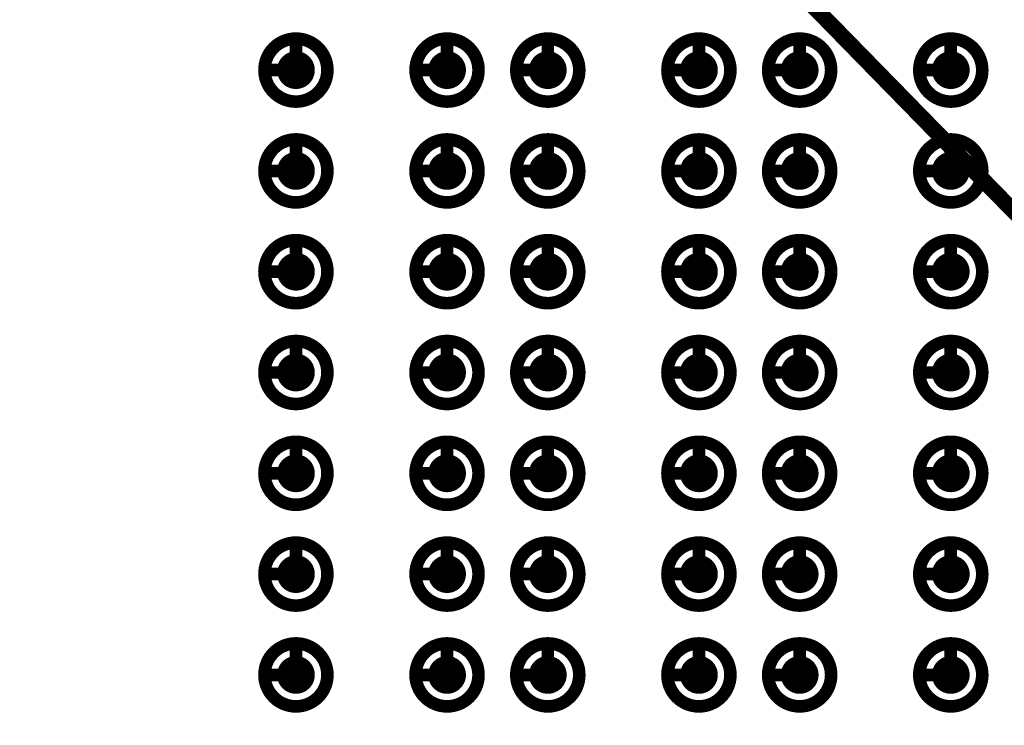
# Model space of a CAD drawing. Header units: millimetres. Extents: x 62 to 363, y 42 to 391.
# Tile 151 of 216: x 309.4 to 317.22, y 107.8 to 113.4. Entities that reach past the tile are written whole.
import ezdxf

# ---------------------------------------------------------------- set-up
doc = ezdxf.new("R2010")
doc.units = ezdxf.units.MM
doc.layers.add('Mechanical8', color=56, linetype='Continuous')
doc.layers.add('PadHoleLayer', color=156, linetype='Continuous')

# ---------------------------------------------------------------- blocks, each defined once
blk = doc.blocks.new('SAMTEC_SEAM8_40_S02_0_S_10_2_GP_K_HP_1862')
at = {"layer": 'Mechanical8'}
for points, const_width in [([(4.65, 4.6, 1), (4.15, 4.6, 1)], 0.1), ([(4.375, 4.85, 1), (4.425, 4.85, 1)], 0.05), ([(5.45, 4.6, 1), (4.95, 4.6, 1)], 0.1), ([(5.175, 4.85, 1), (5.225, 4.85, 1)], 0.05), ([(6.25, 4.6, 1), (5.75, 4.6, 1)], 0.1), ([(5.975, 4.85, 1), (6.025, 4.85, 1)], 0.05), ([(7.05, 4.6, 1), (6.55, 4.6, 1)], 0.1), ([(6.775, 4.85, 1), (6.825, 4.85, 1)], 0.05), ([(7.85, 4.6, 1), (7.35, 4.6, 1)], 0.1), ([(7.575, 4.85, 1), (7.625, 4.85, 1)], 0.05), ([(8.65, 4.6, 1), (8.15, 4.6, 1)], 0.1), ([(8.375, 4.85, 1), (8.425, 4.85, 1)], 0.05), ([(9.45, 4.6, 1), (8.95, 4.6, 1)], 0.1), ([(9.175, 4.85, 1), (9.225, 4.85, 1)], 0.05), ([(4.125, 4.6, 1), (4.175, 4.6, 1)], 0.05), ([(4.375, 4.6, 1), (4.425, 4.6, 1)], 0.05), ([(4.375, 4.6, 1), (4.425, 4.6, 1)], 0.05), ([(4.625, 4.6, 1), (4.675, 4.6, 1)], 0.05), ([(4.625, 4.6, 1), (4.675, 4.6, 1)], 0.05), ([(4.925, 4.6, 1), (4.975, 4.6, 1)], 0.05), ([(5.175, 4.6, 1), (5.225, 4.6, 1)], 0.05), ([(5.175, 4.6, 1), (5.225, 4.6, 1)], 0.05), ([(5.425, 4.6, 1), (5.475, 4.6, 1)], 0.05), ([(5.425, 4.6, 1), (5.475, 4.6, 1)], 0.05), ([(5.725, 4.6, 1), (5.775, 4.6, 1)], 0.05), ([(5.975, 4.6, 1), (6.025, 4.6, 1)], 0.05), ([(5.975, 4.6, 1), (6.025, 4.6, 1)], 0.05), ([(6.225, 4.6, 1), (6.275, 4.6, 1)], 0.05), ([(6.225, 4.6, 1), (6.275, 4.6, 1)], 0.05), ([(6.525, 4.6, 1), (6.575, 4.6, 1)], 0.05), ([(6.775, 4.6, 1), (6.825, 4.6, 1)], 0.05), ([(6.775, 4.6, 1), (6.825, 4.6, 1)], 0.05), ([(7.025, 4.6, 1), (7.075, 4.6, 1)], 0.05), ([(7.025, 4.6, 1), (7.075, 4.6, 1)], 0.05), ([(7.325, 4.6, 1), (7.375, 4.6, 1)], 0.05), ([(7.575, 4.6, 1), (7.625, 4.6, 1)], 0.05), ([(7.575, 4.6, 1), (7.625, 4.6, 1)], 0.05), ([(7.825, 4.6, 1), (7.875, 4.6, 1)], 0.05), ([(7.825, 4.6, 1), (7.875, 4.6, 1)], 0.05), ([(8.125, 4.6, 1), (8.175, 4.6, 1)], 0.05), ([(8.375, 4.6, 1), (8.425, 4.6, 1)], 0.05), ([(8.375, 4.6, 1), (8.425, 4.6, 1)], 0.05), ([(8.625, 4.6, 1), (8.675, 4.6, 1)], 0.05), ([(8.625, 4.6, 1), (8.675, 4.6, 1)], 0.05), ([(8.925, 4.6, 1), (8.975, 4.6, 1)], 0.05), ([(9.175, 4.6, 1), (9.225, 4.6, 1)], 0.05), ([(9.175, 4.6, 1), (9.225, 4.6, 1)], 0.05), ([(9.425, 4.6, 1), (9.475, 4.6, 1)], 0.05), ([(9.425, 4.6, 1), (9.475, 4.6, 1)], 0.05), ([(4.65, 3.4, 1), (4.15, 3.4, 1)], 0.1), ([(4.375, 3.65, 1), (4.425, 3.65, 1)], 0.05), ([(5.45, 3.4, 1), (4.95, 3.4, 1)], 0.1), ([(5.175, 3.65, 1), (5.225, 3.65, 1)], 0.05), ([(6.25, 3.4, 1), (5.75, 3.4, 1)], 0.1), ([(5.975, 3.65, 1), (6.025, 3.65, 1)], 0.05), ([(7.05, 3.4, 1), (6.55, 3.4, 1)], 0.1), ([(6.775, 3.65, 1), (6.825, 3.65, 1)], 0.05), ([(7.85, 3.4, 1), (7.35, 3.4, 1)], 0.1), ([(7.575, 3.65, 1), (7.625, 3.65, 1)], 0.05), ([(8.65, 3.4, 1), (8.15, 3.4, 1)], 0.1), ([(8.375, 3.65, 1), (8.425, 3.65, 1)], 0.05), ([(9.45, 3.4, 1), (8.95, 3.4, 1)], 0.1), ([(9.175, 3.65, 1), (9.225, 3.65, 1)], 0.05), ([(4.125, 3.4, 1), (4.175, 3.4, 1)], 0.05), ([(4.375, 3.4, 1), (4.425, 3.4, 1)], 0.05), ([(4.375, 3.4, 1), (4.425, 3.4, 1)], 0.05), ([(4.625, 3.4, 1), (4.675, 3.4, 1)], 0.05), ([(4.625, 3.4, 1), (4.675, 3.4, 1)], 0.05), ([(4.925, 3.4, 1), (4.975, 3.4, 1)], 0.05), ([(5.175, 3.4, 1), (5.225, 3.4, 1)], 0.05), ([(5.175, 3.4, 1), (5.225, 3.4, 1)], 0.05), ([(5.425, 3.4, 1), (5.475, 3.4, 1)], 0.05), ([(5.425, 3.4, 1), (5.475, 3.4, 1)], 0.05), ([(5.725, 3.4, 1), (5.775, 3.4, 1)], 0.05), ([(5.975, 3.4, 1), (6.025, 3.4, 1)], 0.05), ([(5.975, 3.4, 1), (6.025, 3.4, 1)], 0.05), ([(6.225, 3.4, 1), (6.275, 3.4, 1)], 0.05), ([(6.225, 3.4, 1), (6.275, 3.4, 1)], 0.05), ([(6.525, 3.4, 1), (6.575, 3.4, 1)], 0.05), ([(6.775, 3.4, 1), (6.825, 3.4, 1)], 0.05), ([(6.775, 3.4, 1), (6.825, 3.4, 1)], 0.05), ([(7.025, 3.4, 1), (7.075, 3.4, 1)], 0.05), ([(7.025, 3.4, 1), (7.075, 3.4, 1)], 0.05), ([(7.325, 3.4, 1), (7.375, 3.4, 1)], 0.05), ([(7.575, 3.4, 1), (7.625, 3.4, 1)], 0.05), ([(7.575, 3.4, 1), (7.625, 3.4, 1)], 0.05), ([(7.825, 3.4, 1), (7.875, 3.4, 1)], 0.05), ([(7.825, 3.4, 1), (7.875, 3.4, 1)], 0.05), ([(8.125, 3.4, 1), (8.175, 3.4, 1)], 0.05), ([(8.375, 3.4, 1), (8.425, 3.4, 1)], 0.05), ([(8.375, 3.4, 1), (8.425, 3.4, 1)], 0.05), ([(8.625, 3.4, 1), (8.675, 3.4, 1)], 0.05), ([(8.625, 3.4, 1), (8.675, 3.4, 1)], 0.05), ([(8.925, 3.4, 1), (8.975, 3.4, 1)], 0.05), ([(9.175, 3.4, 1), (9.225, 3.4, 1)], 0.05), ([(9.175, 3.4, 1), (9.225, 3.4, 1)], 0.05), ([(9.425, 3.4, 1), (9.475, 3.4, 1)], 0.05), ([(9.425, 3.4, 1), (9.475, 3.4, 1)], 0.05), ([(4.65, 2.6, 1), (4.15, 2.6, 1)], 0.1), ([(4.375, 2.85, 1), (4.425, 2.85, 1)], 0.05), ([(5.45, 2.6, 1), (4.95, 2.6, 1)], 0.1), ([(5.175, 2.85, 1), (5.225, 2.85, 1)], 0.05), ([(6.25, 2.6, 1), (5.75, 2.6, 1)], 0.1), ([(5.975, 2.85, 1), (6.025, 2.85, 1)], 0.05), ([(7.05, 2.6, 1), (6.55, 2.6, 1)], 0.1), ([(6.775, 2.85, 1), (6.825, 2.85, 1)], 0.05), ([(7.85, 2.6, 1), (7.35, 2.6, 1)], 0.1), ([(7.575, 2.85, 1), (7.625, 2.85, 1)], 0.05), ([(8.65, 2.6, 1), (8.15, 2.6, 1)], 0.1), ([(8.375, 2.85, 1), (8.425, 2.85, 1)], 0.05), ([(9.45, 2.6, 1), (8.95, 2.6, 1)], 0.1), ([(9.175, 2.85, 1), (9.225, 2.85, 1)], 0.05), ([(4.125, 2.6, 1), (4.175, 2.6, 1)], 0.05), ([(4.375, 2.6, 1), (4.425, 2.6, 1)], 0.05), ([(4.375, 2.6, 1), (4.425, 2.6, 1)], 0.05), ([(4.625, 2.6, 1), (4.675, 2.6, 1)], 0.05), ([(4.625, 2.6, 1), (4.675, 2.6, 1)], 0.05), ([(4.925, 2.6, 1), (4.975, 2.6, 1)], 0.05), ([(5.175, 2.6, 1), (5.225, 2.6, 1)], 0.05), ([(5.175, 2.6, 1), (5.225, 2.6, 1)], 0.05), ([(5.425, 2.6, 1), (5.475, 2.6, 1)], 0.05), ([(5.425, 2.6, 1), (5.475, 2.6, 1)], 0.05), ([(5.725, 2.6, 1), (5.775, 2.6, 1)], 0.05), ([(5.975, 2.6, 1), (6.025, 2.6, 1)], 0.05), ([(5.975, 2.6, 1), (6.025, 2.6, 1)], 0.05), ([(6.225, 2.6, 1), (6.275, 2.6, 1)], 0.05), ([(6.225, 2.6, 1), (6.275, 2.6, 1)], 0.05), ([(6.525, 2.6, 1), (6.575, 2.6, 1)], 0.05), ([(6.775, 2.6, 1), (6.825, 2.6, 1)], 0.05), ([(6.775, 2.6, 1), (6.825, 2.6, 1)], 0.05), ([(7.025, 2.6, 1), (7.075, 2.6, 1)], 0.05), ([(7.025, 2.6, 1), (7.075, 2.6, 1)], 0.05), ([(7.325, 2.6, 1), (7.375, 2.6, 1)], 0.05), ([(7.575, 2.6, 1), (7.625, 2.6, 1)], 0.05), ([(7.575, 2.6, 1), (7.625, 2.6, 1)], 0.05), ([(7.825, 2.6, 1), (7.875, 2.6, 1)], 0.05), ([(7.825, 2.6, 1), (7.875, 2.6, 1)], 0.05), ([(8.125, 2.6, 1), (8.175, 2.6, 1)], 0.05), ([(8.375, 2.6, 1), (8.425, 2.6, 1)], 0.05), ([(8.375, 2.6, 1), (8.425, 2.6, 1)], 0.05), ([(8.625, 2.6, 1), (8.675, 2.6, 1)], 0.05), ([(8.625, 2.6, 1), (8.675, 2.6, 1)], 0.05), ([(8.925, 2.6, 1), (8.975, 2.6, 1)], 0.05), ([(9.175, 2.6, 1), (9.225, 2.6, 1)], 0.05), ([(9.175, 2.6, 1), (9.225, 2.6, 1)], 0.05), ([(9.425, 2.6, 1), (9.475, 2.6, 1)], 0.05), ([(9.425, 2.6, 1), (9.475, 2.6, 1)], 0.05), ([(4.65, 1.4, 1), (4.15, 1.4, 1)], 0.1), ([(4.375, 1.65, 1), (4.425, 1.65, 1)], 0.05), ([(5.45, 1.4, 1), (4.95, 1.4, 1)], 0.1), ([(5.175, 1.65, 1), (5.225, 1.65, 1)], 0.05), ([(6.25, 1.4, 1), (5.75, 1.4, 1)], 0.1), ([(5.975, 1.65, 1), (6.025, 1.65, 1)], 0.05), ([(7.05, 1.4, 1), (6.55, 1.4, 1)], 0.1), ([(6.775, 1.65, 1), (6.825, 1.65, 1)], 0.05), ([(7.85, 1.4, 1), (7.35, 1.4, 1)], 0.1), ([(7.575, 1.65, 1), (7.625, 1.65, 1)], 0.05), ([(8.65, 1.4, 1), (8.15, 1.4, 1)], 0.1), ([(8.375, 1.65, 1), (8.425, 1.65, 1)], 0.05), ([(9.45, 1.4, 1), (8.95, 1.4, 1)], 0.1), ([(9.175, 1.65, 1), (9.225, 1.65, 1)], 0.05), ([(4.125, 1.4, 1), (4.175, 1.4, 1)], 0.05), ([(4.375, 1.4, 1), (4.425, 1.4, 1)], 0.05), ([(4.375, 1.4, 1), (4.425, 1.4, 1)], 0.05), ([(4.625, 1.4, 1), (4.675, 1.4, 1)], 0.05), ([(4.625, 1.4, 1), (4.675, 1.4, 1)], 0.05), ([(4.925, 1.4, 1), (4.975, 1.4, 1)], 0.05), ([(5.175, 1.4, 1), (5.225, 1.4, 1)], 0.05), ([(5.175, 1.4, 1), (5.225, 1.4, 1)], 0.05), ([(5.425, 1.4, 1), (5.475, 1.4, 1)], 0.05), ([(5.425, 1.4, 1), (5.475, 1.4, 1)], 0.05), ([(5.725, 1.4, 1), (5.775, 1.4, 1)], 0.05), ([(5.975, 1.4, 1), (6.025, 1.4, 1)], 0.05), ([(5.975, 1.4, 1), (6.025, 1.4, 1)], 0.05), ([(6.225, 1.4, 1), (6.275, 1.4, 1)], 0.05), ([(6.225, 1.4, 1), (6.275, 1.4, 1)], 0.05), ([(6.525, 1.4, 1), (6.575, 1.4, 1)], 0.05), ([(6.775, 1.4, 1), (6.825, 1.4, 1)], 0.05), ([(6.775, 1.4, 1), (6.825, 1.4, 1)], 0.05), ([(7.025, 1.4, 1), (7.075, 1.4, 1)], 0.05), ([(7.025, 1.4, 1), (7.075, 1.4, 1)], 0.05), ([(7.325, 1.4, 1), (7.375, 1.4, 1)], 0.05), ([(7.575, 1.4, 1), (7.625, 1.4, 1)], 0.05), ([(7.575, 1.4, 1), (7.625, 1.4, 1)], 0.05), ([(7.825, 1.4, 1), (7.875, 1.4, 1)], 0.05), ([(7.825, 1.4, 1), (7.875, 1.4, 1)], 0.05), ([(8.125, 1.4, 1), (8.175, 1.4, 1)], 0.05), ([(8.375, 1.4, 1), (8.425, 1.4, 1)], 0.05), ([(8.375, 1.4, 1), (8.425, 1.4, 1)], 0.05), ([(8.625, 1.4, 1), (8.675, 1.4, 1)], 0.05), ([(8.625, 1.4, 1), (8.675, 1.4, 1)], 0.05), ([(8.925, 1.4, 1), (8.975, 1.4, 1)], 0.05), ([(9.175, 1.4, 1), (9.225, 1.4, 1)], 0.05), ([(9.175, 1.4, 1), (9.225, 1.4, 1)], 0.05), ([(9.425, 1.4, 1), (9.475, 1.4, 1)], 0.05), ([(9.425, 1.4, 1), (9.475, 1.4, 1)], 0.05), ([(4.65, 0.6, 1), (4.15, 0.6, 1)], 0.1), ([(4.375, 0.85, 1), (4.425, 0.85, 1)], 0.05), ([(5.45, 0.6, 1), (4.95, 0.6, 1)], 0.1), ([(5.175, 0.85, 1), (5.225, 0.85, 1)], 0.05), ([(6.25, 0.6, 1), (5.75, 0.6, 1)], 0.1), ([(5.975, 0.85, 1), (6.025, 0.85, 1)], 0.05), ([(7.05, 0.6, 1), (6.55, 0.6, 1)], 0.1), ([(6.775, 0.85, 1), (6.825, 0.85, 1)], 0.05), ([(7.85, 0.6, 1), (7.35, 0.6, 1)], 0.1), ([(7.575, 0.85, 1), (7.625, 0.85, 1)], 0.05), ([(8.65, 0.6, 1), (8.15, 0.6, 1)], 0.1), ([(8.375, 0.85, 1), (8.425, 0.85, 1)], 0.05), ([(9.45, 0.6, 1), (8.95, 0.6, 1)], 0.1), ([(9.175, 0.85, 1), (9.225, 0.85, 1)], 0.05), ([(4.125, 0.6, 1), (4.175, 0.6, 1)], 0.05), ([(4.375, 0.6, 1), (4.425, 0.6, 1)], 0.05), ([(4.375, 0.6, 1), (4.425, 0.6, 1)], 0.05), ([(4.625, 0.6, 1), (4.675, 0.6, 1)], 0.05), ([(4.625, 0.6, 1), (4.675, 0.6, 1)], 0.05), ([(4.925, 0.6, 1), (4.975, 0.6, 1)], 0.05), ([(5.175, 0.6, 1), (5.225, 0.6, 1)], 0.05), ([(5.175, 0.6, 1), (5.225, 0.6, 1)], 0.05), ([(5.425, 0.6, 1), (5.475, 0.6, 1)], 0.05), ([(5.425, 0.6, 1), (5.475, 0.6, 1)], 0.05), ([(5.725, 0.6, 1), (5.775, 0.6, 1)], 0.05), ([(5.975, 0.6, 1), (6.025, 0.6, 1)], 0.05), ([(5.975, 0.6, 1), (6.025, 0.6, 1)], 0.05), ([(6.225, 0.6, 1), (6.275, 0.6, 1)], 0.05), ([(6.225, 0.6, 1), (6.275, 0.6, 1)], 0.05), ([(6.525, 0.6, 1), (6.575, 0.6, 1)], 0.05), ([(6.775, 0.6, 1), (6.825, 0.6, 1)], 0.05), ([(6.775, 0.6, 1), (6.825, 0.6, 1)], 0.05), ([(7.025, 0.6, 1), (7.075, 0.6, 1)], 0.05), ([(7.025, 0.6, 1), (7.075, 0.6, 1)], 0.05), ([(7.325, 0.6, 1), (7.375, 0.6, 1)], 0.05), ([(7.575, 0.6, 1), (7.625, 0.6, 1)], 0.05), ([(7.575, 0.6, 1), (7.625, 0.6, 1)], 0.05), ([(7.825, 0.6, 1), (7.875, 0.6, 1)], 0.05), ([(7.825, 0.6, 1), (7.875, 0.6, 1)], 0.05), ([(8.125, 0.6, 1), (8.175, 0.6, 1)], 0.05), ([(8.375, 0.6, 1), (8.425, 0.6, 1)], 0.05), ([(8.375, 0.6, 1), (8.425, 0.6, 1)], 0.05), ([(8.625, 0.6, 1), (8.675, 0.6, 1)], 0.05), ([(8.625, 0.6, 1), (8.675, 0.6, 1)], 0.05), ([(8.925, 0.6, 1), (8.975, 0.6, 1)], 0.05), ([(9.175, 0.6, 1), (9.225, 0.6, 1)], 0.05), ([(9.175, 0.6, 1), (9.225, 0.6, 1)], 0.05), ([(9.425, 0.6, 1), (9.475, 0.6, 1)], 0.05), ([(9.425, 0.6, 1), (9.475, 0.6, 1)], 0.05), ([(4.65, -0.6, 1), (4.15, -0.6, 1)], 0.1), ([(4.375, -0.35, 1), (4.425, -0.35, 1)], 0.05), ([(5.45, -0.6, 1), (4.95, -0.6, 1)], 0.1), ([(5.175, -0.35, 1), (5.225, -0.35, 1)], 0.05), ([(6.25, -0.6, 1), (5.75, -0.6, 1)], 0.1), ([(5.975, -0.35, 1), (6.025, -0.35, 1)], 0.05), ([(7.05, -0.6, 1), (6.55, -0.6, 1)], 0.1), ([(6.775, -0.35, 1), (6.825, -0.35, 1)], 0.05), ([(7.85, -0.6, 1), (7.35, -0.6, 1)], 0.1), ([(7.575, -0.35, 1), (7.625, -0.35, 1)], 0.05), ([(8.65, -0.6, 1), (8.15, -0.6, 1)], 0.1), ([(8.375, -0.35, 1), (8.425, -0.35, 1)], 0.05), ([(9.45, -0.6, 1), (8.95, -0.6, 1)], 0.1), ([(9.175, -0.35, 1), (9.225, -0.35, 1)], 0.05), ([(4.125, -0.6, 1), (4.175, -0.6, 1)], 0.05), ([(4.375, -0.6, 1), (4.425, -0.6, 1)], 0.05), ([(4.375, -0.6, 1), (4.425, -0.6, 1)], 0.05), ([(4.625, -0.6, 1), (4.675, -0.6, 1)], 0.05), ([(4.625, -0.6, 1), (4.675, -0.6, 1)], 0.05), ([(4.925, -0.6, 1), (4.975, -0.6, 1)], 0.05), ([(5.175, -0.6, 1), (5.225, -0.6, 1)], 0.05), ([(5.175, -0.6, 1), (5.225, -0.6, 1)], 0.05), ([(5.425, -0.6, 1), (5.475, -0.6, 1)], 0.05), ([(5.425, -0.6, 1), (5.475, -0.6, 1)], 0.05), ([(5.725, -0.6, 1), (5.775, -0.6, 1)], 0.05), ([(5.975, -0.6, 1), (6.025, -0.6, 1)], 0.05), ([(5.975, -0.6, 1), (6.025, -0.6, 1)], 0.05), ([(6.225, -0.6, 1), (6.275, -0.6, 1)], 0.05), ([(6.225, -0.6, 1), (6.275, -0.6, 1)], 0.05), ([(6.525, -0.6, 1), (6.575, -0.6, 1)], 0.05), ([(6.775, -0.6, 1), (6.825, -0.6, 1)], 0.05), ([(6.775, -0.6, 1), (6.825, -0.6, 1)], 0.05), ([(7.025, -0.6, 1), (7.075, -0.6, 1)], 0.05), ([(7.025, -0.6, 1), (7.075, -0.6, 1)], 0.05), ([(7.325, -0.6, 1), (7.375, -0.6, 1)], 0.05), ([(7.575, -0.6, 1), (7.625, -0.6, 1)], 0.05), ([(7.575, -0.6, 1), (7.625, -0.6, 1)], 0.05), ([(7.825, -0.6, 1), (7.875, -0.6, 1)], 0.05), ([(7.825, -0.6, 1), (7.875, -0.6, 1)], 0.05), ([(8.125, -0.6, 1), (8.175, -0.6, 1)], 0.05), ([(8.375, -0.6, 1), (8.425, -0.6, 1)], 0.05), ([(8.375, -0.6, 1), (8.425, -0.6, 1)], 0.05), ([(8.625, -0.6, 1), (8.675, -0.6, 1)], 0.05), ([(8.625, -0.6, 1), (8.675, -0.6, 1)], 0.05), ([(8.925, -0.6, 1), (8.975, -0.6, 1)], 0.05), ([(9.175, -0.6, 1), (9.225, -0.6, 1)], 0.05), ([(9.175, -0.6, 1), (9.225, -0.6, 1)], 0.05), ([(9.425, -0.6, 1), (9.475, -0.6, 1)], 0.05), ([(9.425, -0.6, 1), (9.475, -0.6, 1)], 0.05)]:
    blk.add_lwpolyline(points, format="xyb", close=True, dxfattribs=dict(at, const_width=const_width))
at = {"layer": 'Mechanical8', "const_width": 0.1}
for points in [[(4.4, 4.85), (4.4, 4.6)], [(5.2, 4.85), (5.2, 4.6)], [(6, 4.85), (6, 4.6)], [(6.8, 4.85), (6.8, 4.6)], [(7.6, 4.85), (7.6, 4.6)], [(8.4, 4.85), (8.4, 4.6)], [(9.2, 4.85), (9.2, 4.6)], [(4.4, 4.6), (4.65, 4.6)], [(5.2, 4.6), (5.45, 4.6)], [(6, 4.6), (6.25, 4.6)], [(6.8, 4.6), (7.05, 4.6)], [(7.6, 4.6), (7.85, 4.6)], [(8.4, 4.6), (8.65, 4.6)], [(9.2, 4.6), (9.45, 4.6)], [(4.4, 3.65), (4.4, 3.4)], [(5.2, 3.65), (5.2, 3.4)], [(6, 3.65), (6, 3.4)], [(6.8, 3.65), (6.8, 3.4)], [(7.6, 3.65), (7.6, 3.4)], [(8.4, 3.65), (8.4, 3.4)], [(9.2, 3.65), (9.2, 3.4)], [(4.4, 3.4), (4.65, 3.4)], [(5.2, 3.4), (5.45, 3.4)], [(6, 3.4), (6.25, 3.4)], [(6.8, 3.4), (7.05, 3.4)], [(7.6, 3.4), (7.85, 3.4)], [(8.4, 3.4), (8.65, 3.4)], [(9.2, 3.4), (9.45, 3.4)], [(4.4, 2.85), (4.4, 2.6)], [(5.2, 2.85), (5.2, 2.6)], [(6, 2.85), (6, 2.6)], [(6.8, 2.85), (6.8, 2.6)], [(7.6, 2.85), (7.6, 2.6)], [(8.4, 2.85), (8.4, 2.6)], [(9.2, 2.85), (9.2, 2.6)], [(4.4, 2.6), (4.65, 2.6)], [(5.2, 2.6), (5.45, 2.6)], [(6, 2.6), (6.25, 2.6)], [(6.8, 2.6), (7.05, 2.6)], [(7.6, 2.6), (7.85, 2.6)], [(8.4, 2.6), (8.65, 2.6)], [(9.2, 2.6), (9.45, 2.6)], [(4.4, 1.65), (4.4, 1.4)], [(5.2, 1.65), (5.2, 1.4)], [(6, 1.65), (6, 1.4)], [(6.8, 1.65), (6.8, 1.4)], [(7.6, 1.65), (7.6, 1.4)], [(8.4, 1.65), (8.4, 1.4)], [(9.2, 1.65), (9.2, 1.4)], [(4.4, 1.4), (4.65, 1.4)], [(5.2, 1.4), (5.45, 1.4)], [(6, 1.4), (6.25, 1.4)], [(6.8, 1.4), (7.05, 1.4)], [(7.6, 1.4), (7.85, 1.4)], [(8.4, 1.4), (8.65, 1.4)], [(9.2, 1.4), (9.45, 1.4)], [(4.4, 0.85), (4.4, 0.6)], [(5.2, 0.85), (5.2, 0.6)], [(6, 0.85), (6, 0.6)], [(6.8, 0.85), (6.8, 0.6)], [(7.6, 0.85), (7.6, 0.6)], [(8.4, 0.85), (8.4, 0.6)], [(9.2, 0.85), (9.2, 0.6)], [(4.4, 0.6), (4.65, 0.6)], [(5.2, 0.6), (5.45, 0.6)], [(6, 0.6), (6.25, 0.6)], [(6.8, 0.6), (7.05, 0.6)], [(7.6, 0.6), (7.85, 0.6)], [(8.4, 0.6), (8.65, 0.6)], [(9.2, 0.6), (9.45, 0.6)], [(4.4, -0.35), (4.4, -0.6)], [(5.2, -0.35), (5.2, -0.6)], [(6, -0.35), (6, -0.6)], [(6.8, -0.35), (6.8, -0.6)], [(7.6, -0.35), (7.6, -0.6)], [(8.4, -0.35), (8.4, -0.6)], [(9.2, -0.35), (9.2, -0.6)], [(4.4, -0.6), (4.65, -0.6)], [(5.2, -0.6), (5.45, -0.6)], [(6, -0.6), (6.25, -0.6)], [(6.8, -0.6), (7.05, -0.6)], [(7.6, -0.6), (7.85, -0.6)], [(8.4, -0.6), (8.65, -0.6)], [(9.2, -0.6), (9.45, -0.6)]]:
    blk.add_lwpolyline(points, dxfattribs=at)
at = {"layer": 'PadHoleLayer', "const_width": 0.15}
for points in [[(4.325, 4.6, 1), (4.475, 4.6, 1)], [(5.125, 4.6, 1), (5.275, 4.6, 1)], [(5.925, 4.6, 1), (6.075, 4.6, 1)], [(6.725, 4.6, 1), (6.875, 4.6, 1)], [(7.525, 4.6, 1), (7.675, 4.6, 1)], [(8.325, 4.6, 1), (8.475, 4.6, 1)], [(9.125, 4.6, 1), (9.275, 4.6, 1)], [(4.325, 3.4, 1), (4.475, 3.4, 1)], [(5.125, 3.4, 1), (5.275, 3.4, 1)], [(5.925, 3.4, 1), (6.075, 3.4, 1)], [(6.725, 3.4, 1), (6.875, 3.4, 1)], [(7.525, 3.4, 1), (7.675, 3.4, 1)], [(8.325, 3.4, 1), (8.475, 3.4, 1)], [(9.125, 3.4, 1), (9.275, 3.4, 1)], [(4.325, 2.6, 1), (4.475, 2.6, 1)], [(5.125, 2.6, 1), (5.275, 2.6, 1)], [(5.925, 2.6, 1), (6.075, 2.6, 1)], [(6.725, 2.6, 1), (6.875, 2.6, 1)], [(7.525, 2.6, 1), (7.675, 2.6, 1)], [(8.325, 2.6, 1), (8.475, 2.6, 1)], [(9.125, 2.6, 1), (9.275, 2.6, 1)], [(4.325, 1.4, 1), (4.475, 1.4, 1)], [(5.125, 1.4, 1), (5.275, 1.4, 1)], [(5.925, 1.4, 1), (6.075, 1.4, 1)], [(6.725, 1.4, 1), (6.875, 1.4, 1)], [(7.525, 1.4, 1), (7.675, 1.4, 1)], [(8.325, 1.4, 1), (8.475, 1.4, 1)], [(9.125, 1.4, 1), (9.275, 1.4, 1)], [(4.325, 0.6, 1), (4.475, 0.6, 1)], [(5.125, 0.6, 1), (5.275, 0.6, 1)], [(5.925, 0.6, 1), (6.075, 0.6, 1)], [(6.725, 0.6, 1), (6.875, 0.6, 1)], [(7.525, 0.6, 1), (7.675, 0.6, 1)], [(8.325, 0.6, 1), (8.475, 0.6, 1)], [(9.125, 0.6, 1), (9.275, 0.6, 1)], [(4.325, -0.6, 1), (4.475, -0.6, 1)], [(5.125, -0.6, 1), (5.275, -0.6, 1)], [(5.925, -0.6, 1), (6.075, -0.6, 1)], [(6.725, -0.6, 1), (6.875, -0.6, 1)], [(7.525, -0.6, 1), (7.675, -0.6, 1)], [(8.325, -0.6, 1), (8.475, -0.6, 1)], [(9.125, -0.6, 1), (9.275, -0.6, 1)]]:
    blk.add_lwpolyline(points, format="xyb", close=True, dxfattribs=at)

msp = doc.modelspace()

# ---------------------------------------------------------------- linework, layer by layer
at = {"layer": 'Mechanical8', "const_width": 0.127}
msp.add_lwpolyline([(214.2, 217.25), (352.2, 76.2)], dxfattribs=at)

# ---------------------------------------------------------------- block references
at = {"rotation": 90}
msp.add_blockref('SAMTEC_SEAM8_40_S02_0_S_10_2_GP_K_HP_1862', (316.1925, 103.8), dxfattribs=at)

doc.saveas('drawing.dxf')
